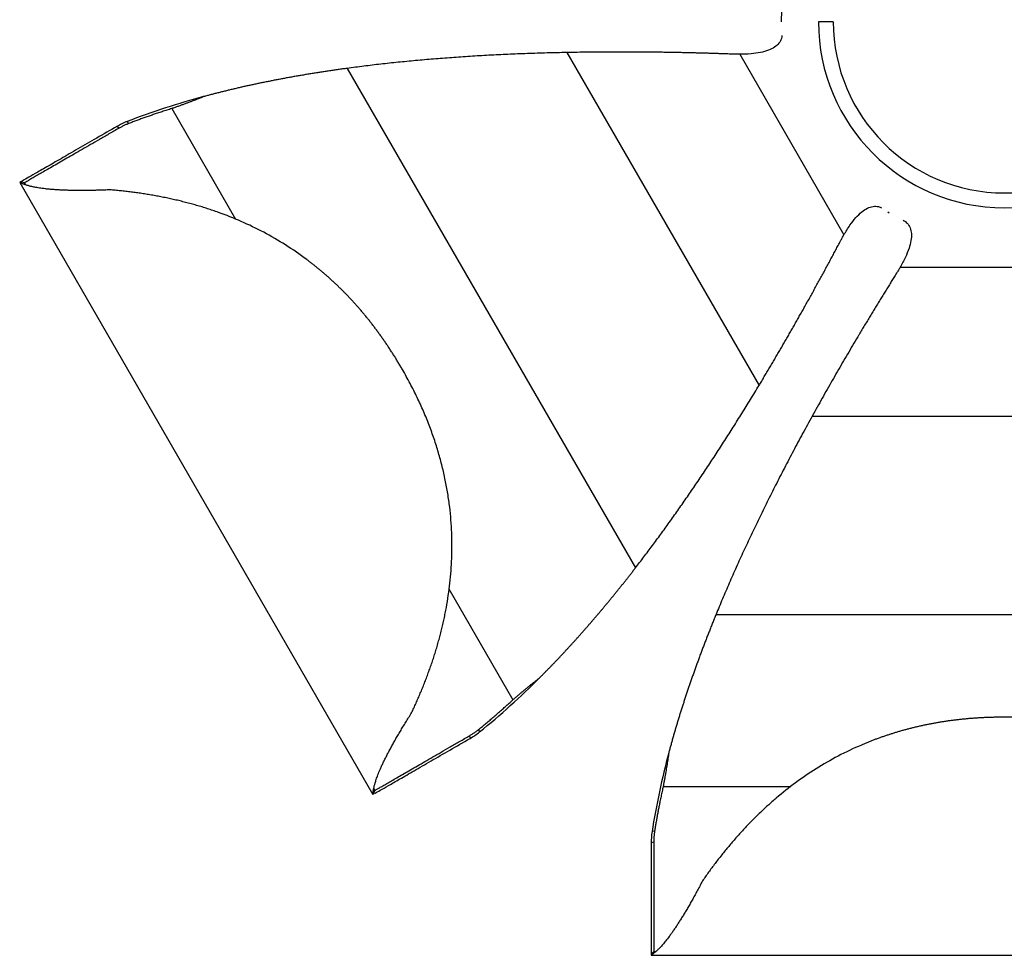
# Paper-space layout '_Superior' of a CAD drawing. Header units: millimetres. Extents: x -205 to 325, y -191 to 311.
# Tile 1 of 4: x -205 to 60, y -191 to 61. Entities that reach past the tile are written whole.
import ezdxf

# ---------------------------------------------------------------- set-up
doc = ezdxf.new("R2010")
doc.units = ezdxf.units.MM

psp = doc.layouts.new('_Superior')

# ---------------------------------------------------------------- linework, layer by layer
at = {"color": 7, "linetype": 'Continuous', "lineweight": 25}
for p, q in [((14, 60), (10, 60)), ((-57.64, 51.74), (-5.97, -37.75)), ((-11.17, 51.27), (16.86, 2.73)), ((-116.78, 47.48), (-39.23, -86.83)), ((-163.93, 36.67), (-146.77, 6.95)), ((-178.13, 31.4), (-178.7, 31.88)), ((-175.49, 32.66), (-175.93, 33.21)), ((-204.85, 16.78), (-109.85, -147.76)), ((-204.84, 16.79), (-204.81, 16.81)), ((-204.84, 16.79), (-109.84, -147.75)), ((-204.58, 16.94), (-204.82, 16.79)), ((-203.62, 16.69), (-204.58, 16.94)), ((-203.62, 16.69), (-203.32, 16.17)), ((28.68, 8.91), (29.03, 8.64)), ((31.97, -6), (88.03, -6)), ((8.33, -46.01), (111.67, -46.01)), ((-89.38, -92.45), (-72.17, -122.26)), ((-17.55, -99.35), (137.55, -99.35)), ((-83.83, -131.93), (-83.7, -132.66)), ((-81.42, -130.27), (-81.17, -130.93)), ((-31.76, -145.59), (2.56, -145.59)), ((-109.58, -147.6), (-109.84, -147.75)), ((-109.62, -146.13), (-109.32, -146.65)), ((-109.58, -147.6), (-109.32, -146.65)), ((-34.07, -157.61), (-34.76, -157.72)), ((-34.3, -160.52), (-35, -160.78)), ((-34.3, -189.96), (-35, -190.66)), ((-35, -190.66), (-34.99, -190.95)), ((-34.3, -189.96), (-33.7, -189.96)), ((-35, -190.96), (155, -190.96)), ((-35, -190.98), (155, -190.98))]:
    psp.add_line(p, q, dxfattribs=at)
for radius, start, end in [(60, 0, 180), (50, 180, 0), (46, 180, 0)]:
    psp.add_arc((60, 60), radius, start, end, dxfattribs=at)
for points, knots in [([(0.16, 56.3), (0.13, 56.04), (0.06, 55.3), (-0.61, 54.16), (-1.84, 53.06), (-3.54, 52.25), (-5.68, 51.68), (-8.27, 51.33), (-10.16, 51.29), (-11.17, 51.27)], [0, 0, 0, 0, 0.05608, 0.165703, 0.282944, 0.419009, 0.581248, 0.774042, 1, 1, 1, 1]), ([(-57.64, 51.74), (-58.53, 51.72), (-60.32, 51.69), (-63, 51.62), (-65.65, 51.54), (-68.29, 51.45), (-70.9, 51.35), (-73.5, 51.24), (-76.07, 51.12), (-78.63, 50.99), (-81.16, 50.85), (-83.67, 50.7), (-86.17, 50.53), (-88.64, 50.36), (-91.1, 50.18), (-93.53, 49.99), (-95.94, 49.78), (-98.34, 49.57), (-100.71, 49.34), (-103.07, 49.11), (-105.4, 48.87), (-107.71, 48.61), (-110.01, 48.35), (-112.28, 48.07), (-114.54, 47.78), (-116.03, 47.58), (-116.78, 47.48)], [0, 0, 0, 0, 0.045255, 0.090193, 0.134813, 0.179118, 0.223107, 0.266782, 0.310142, 0.353189, 0.395923, 0.438346, 0.480458, 0.522259, 0.563752, 0.604935, 0.645811, 0.68638, 0.726643, 0.766601, 0.806256, 0.845607, 0.884656, 0.923403, 0.961851, 1, 1, 1, 1]), ([(-13.05, 51.31), (-13.27, 51.32), (-13.71, 51.33), (-14.36, 51.36), (-15.02, 51.38), (-15.68, 51.4), (-16.34, 51.42), (-17.01, 51.44), (-17.68, 51.46), (-18.35, 51.49), (-19.02, 51.51), (-19.69, 51.53), (-20.37, 51.54), (-21.05, 51.56), (-21.74, 51.58), (-22.42, 51.6), (-23.11, 51.62), (-23.8, 51.63), (-24.5, 51.65), (-25.19, 51.67), (-25.89, 51.68), (-26.6, 51.7), (-27.3, 51.71), (-28.01, 51.73), (-28.72, 51.74), (-29.43, 51.75), (-30.15, 51.76), (-30.87, 51.78), (-31.59, 51.79), (-32.31, 51.8), (-33.71, 51.82), (-35.77, 51.84), (-38.5, 51.86), (-41.22, 51.88), (-43.95, 51.88), (-46.68, 51.87), (-49.42, 51.86), (-52.16, 51.83), (-54.9, 51.79), (-56.72, 51.76), (-57.64, 51.74)], [0, 0, 0, 0, 0.014227, 0.028493, 0.042802, 0.057156, 0.071558, 0.086011, 0.100518, 0.115082, 0.129706, 0.14439, 0.159139, 0.173953, 0.188836, 0.203789, 0.218813, 0.23391, 0.249082, 0.26433, 0.279655, 0.295058, 0.310541, 0.326104, 0.341749, 0.357478, 0.37329, 0.389186, 0.405169, 0.421238, 0.437395, 0.498113, 0.559232, 0.620781, 0.682781, 0.745251, 0.808202, 0.871644, 0.935577, 1, 1, 1, 1]), ([(-11.17, 51.27), (-11.32, 51.28), (-11.63, 51.28), (-12.1, 51.28), (-12.57, 51.29), (-12.89, 51.3), (-13.05, 51.31)], [0, 0, 0, 0, 0.242974, 0.49061, 0.74294, 1, 1, 1, 1]), ([(-116.78, 47.48), (-117.18, 47.43), (-117.97, 47.32), (-119.17, 47.15), (-120.36, 46.98), (-121.54, 46.81), (-122.72, 46.63), (-123.89, 46.45), (-125.05, 46.27), (-126.21, 46.08), (-127.37, 45.89), (-128.52, 45.7), (-129.66, 45.5), (-130.8, 45.31), (-131.93, 45.1), (-133.05, 44.9), (-134.17, 44.69), (-135.29, 44.48), (-136.39, 44.27), (-137.5, 44.05), (-138.59, 43.83), (-139.69, 43.61), (-140.77, 43.38), (-141.85, 43.15), (-142.92, 42.92), (-143.99, 42.69), (-145.05, 42.45), (-146.11, 42.21), (-147.16, 41.96), (-148.21, 41.71), (-149.25, 41.46), (-150.28, 41.21), (-151.31, 40.95), (-152.33, 40.69), (-153.35, 40.43), (-154.36, 40.16), (-155.03, 39.98), (-155.37, 39.89)], [0, 0, 0, 0, 0.032257, 0.06427, 0.09604, 0.12757, 0.158861, 0.189915, 0.220735, 0.251323, 0.281681, 0.311812, 0.341719, 0.371403, 0.400867, 0.430115, 0.45915, 0.487973, 0.516589, 0.545, 0.573209, 0.60122, 0.629036, 0.65666, 0.684095, 0.711345, 0.738414, 0.765304, 0.79202, 0.818567, 0.844947, 0.871167, 0.897229, 0.923138, 0.9489, 0.974519, 1, 1, 1, 1]), ([(-155.37, 39.89), (-158.72, 38.98), (-162.19, 37.97), (-169.13, 35.72), (-172.6, 34.5), (-175.93, 33.21)], [0, 0, 0, 0, 0.5, 0.5, 1, 1, 1, 1]), ([(-155.37, 39.89), (-155.6, 39.8), (-156.07, 39.6), (-156.78, 39.32), (-157.51, 39.03), (-158.26, 38.74), (-159.02, 38.45), (-159.79, 38.16), (-160.59, 37.86), (-161.4, 37.57), (-162.23, 37.27), (-163.07, 36.97), (-163.64, 36.77), (-163.93, 36.67)], [0, 0, 0, 0, 0.082375, 0.166387, 0.252056, 0.339404, 0.428453, 0.519229, 0.611757, 0.706067, 0.802189, 0.900155, 1, 1, 1, 1]), ([(-163.93, 36.67), (-164.14, 36.6), (-164.58, 36.46), (-165.24, 36.26), (-165.89, 36.05), (-166.54, 35.84), (-167.18, 35.63), (-167.99, 35.36), (-168.95, 35.04), (-170.06, 34.65), (-171.16, 34.27), (-172.26, 33.87), (-173.34, 33.48), (-174.42, 33.07), (-175.14, 32.8), (-175.49, 32.66)], [0, 0, 0, 0, 0.055278, 0.11041, 0.165402, 0.220264, 0.275008, 0.329646, 0.425422, 0.521008, 0.616509, 0.712046, 0.807749, 0.903719, 1, 1, 1, 1]), ([(-178.7, 31.88), (-182.39, 29.75), (-185.97, 27.68), (-190.81, 24.89), (-192.33, 24.01), (-195.14, 22.39), (-196.43, 21.64), (-198.75, 20.31), (-199.78, 19.71), (-201.53, 18.7), (-202.27, 18.28), (-203.43, 17.6), (-203.87, 17.35), (-204.44, 17.02), (-204.58, 16.94), (-204.58, 16.94)], [0, 0, 0, 0, 0.25, 0.25, 0.375, 0.375, 0.5, 0.5, 0.625, 0.625, 0.75, 0.75, 0.875, 0.875, 1, 1, 1, 1]), ([(-175.49, 32.66), (-175.62, 32.61), (-175.88, 32.51), (-176.27, 32.35), (-176.65, 32.18), (-177.02, 32), (-177.4, 31.81), (-177.76, 31.61), (-178.01, 31.47), (-178.13, 31.41)], [0, 0, 0, 0, 0.141412, 0.283193, 0.42541, 0.568131, 0.711425, 0.855358, 1, 1, 1, 1]), ([(-178.13, 31.41), (-179.06, 30.87), (-179.96, 30.35), (-181.71, 29.34), (-184.26, 27.87), (-188.13, 25.63), (-190.86, 24.05), (-193.43, 22.57), (-195.83, 21.19), (-198.37, 19.72), (-199.67, 18.97), (-200.49, 18.5), (-200.87, 18.28), (-201.57, 17.87), (-201.89, 17.69), (-202.46, 17.35), (-202.72, 17.21), (-203.36, 16.84), (-203.62, 16.68), (-203.62, 16.69)], [0, 0, 0, 0, 0.0625, 0.0625, 0.125, 0.25, 0.375, 0.375, 0.5, 0.625, 0.6875, 0.6875, 0.75, 0.75, 0.8125, 0.8125, 0.875, 0.875, 1, 1, 1, 1]), ([(-180.6, 14.82), (-180.85, 14.81), (-181.33, 14.79), (-182.05, 14.76), (-182.76, 14.74), (-183.46, 14.72), (-184.15, 14.7), (-184.84, 14.68), (-185.51, 14.67), (-186.17, 14.66), (-186.83, 14.65), (-187.48, 14.65), (-188.12, 14.65), (-188.74, 14.65), (-189.36, 14.65), (-189.97, 14.66), (-190.58, 14.67), (-191.17, 14.68), (-191.75, 14.69), (-192.32, 14.71), (-192.89, 14.73), (-193.44, 14.75), (-193.99, 14.78), (-194.53, 14.81), (-195.05, 14.84), (-195.57, 14.88), (-196.08, 14.92), (-196.58, 14.96), (-197.07, 15), (-197.54, 15.05), (-198.39, 15.14), (-199.51, 15.29), (-200.77, 15.51), (-201.79, 15.73), (-202.52, 15.92), (-203.04, 16.08), (-203.41, 16.2), (-203.73, 16.31), (-204.01, 16.41), (-204.24, 16.51), (-204.43, 16.59), (-204.58, 16.66), (-204.69, 16.72), (-204.78, 16.77), (-204.81, 16.78), (-204.82, 16.79)], [0, 0, 0, 0, 0.0208121, 0.0415066, 0.0620863, 0.0825539, 0.1029121, 0.1231639, 0.143312, 0.1633595, 0.1833094, 0.2031648, 0.2229286, 0.2426041, 0.2621943, 0.2817027, 0.3011325, 0.3204872, 0.3397705, 0.358986, 0.3781375, 0.3972289, 0.4162641, 0.4352472, 0.4541822, 0.4730734, 0.4919251, 0.5107425, 0.5295317, 0.5482993, 0.567052, 0.6314131, 0.6896537, 0.741684, 0.7873123, 0.813888, 0.8393402, 0.8636549, 0.8868095, 0.9087783, 0.9295471, 0.9490928, 0.9673805, 0.9843661, 1, 1, 1, 1]), ([(-101.91, -33.48), (-102.09, -33.16), (-102.46, -32.54), (-103.01, -31.62), (-103.56, -30.7), (-104.12, -29.8), (-104.69, -28.91), (-105.26, -28.03), (-105.84, -27.15), (-106.42, -26.29), (-107.01, -25.44), (-107.6, -24.6), (-108.2, -23.76), (-108.8, -22.94), (-109.41, -22.13), (-110.03, -21.33), (-110.64, -20.54), (-111.27, -19.76), (-111.9, -18.99), (-112.53, -18.22), (-113.17, -17.47), (-113.81, -16.73), (-114.46, -16), (-115.12, -15.28), (-115.77, -14.57), (-116.44, -13.86), (-117.1, -13.17), (-117.78, -12.49), (-118.45, -11.82), (-119.13, -11.15), (-119.82, -10.5), (-120.51, -9.86), (-121.2, -9.22), (-121.9, -8.6), (-122.6, -7.98), (-123.31, -7.38), (-124.01, -6.78), (-124.73, -6.19), (-125.44, -5.61), (-126.16, -5.04), (-126.89, -4.49), (-129.22, -2.72), (-133.25, 0.05), (-139.16, 3.47), (-145.22, 6.39), (-149.82, 8.21), (-152.87, 9.27), (-154.33, 9.76), (-155.8, 10.22), (-157.28, 10.66), (-158.75, 11.07), (-160.23, 11.46), (-161.7, 11.83), (-163.18, 12.18), (-164.66, 12.51), (-166.13, 12.81), (-167.6, 13.1), (-169.07, 13.36), (-170.54, 13.61), (-172, 13.84), (-173.45, 14.05), (-174.9, 14.24), (-176.34, 14.41), (-177.77, 14.56), (-179.2, 14.7), (-180.13, 14.78), (-180.6, 14.82)], [0, 0, 0, 0, 0.010992, 0.021922, 0.03279, 0.043599, 0.054349, 0.065041, 0.075675, 0.086254, 0.096777, 0.107246, 0.117661, 0.128025, 0.138337, 0.148599, 0.158812, 0.168977, 0.179094, 0.189165, 0.19919, 0.209172, 0.21911, 0.229005, 0.238859, 0.248672, 0.258446, 0.268181, 0.277878, 0.287538, 0.297161, 0.30675, 0.316304, 0.325824, 0.335312, 0.344767, 0.354192, 0.363585, 0.372949, 0.382284, 0.391591, 0.40087, 0.471445, 0.540873, 0.609438, 0.677385, 0.693389, 0.709388, 0.725386, 0.741385, 0.757388, 0.773397, 0.789415, 0.805445, 0.821489, 0.83755, 0.853632, 0.869738, 0.885872, 0.902039, 0.918243, 0.934488, 0.95078, 0.967125, 0.98353, 1, 1, 1, 1]), ([(16.86, 2.73), (17.38, 3.59), (18.36, 5.21), (19.95, 7.28), (21.51, 8.85), (23.07, 9.91), (24.64, 10.43), (25.99, 10.44), (26.7, 10.11), (26.96, 9.99)], [0, 0, 0, 0, 0.2243655, 0.4158005, 0.5768965, 0.7120024, 0.8284172, 0.9372673, 1, 1, 1, 1]), ([(32.83, 6.69), (33.2, 6.43), (33.98, 5.9), (34.75, 4.59), (35.09, 2.98), (34.94, 1.1), (34.37, -1.04), (33.37, -3.46), (32.46, -5.11), (31.97, -6)], [0, 0, 0, 0, 0.095217, 0.200295, 0.312675, 0.443098, 0.598611, 0.783411, 1, 1, 1, 1]), ([(15.95, 1.08), (16.02, 1.22), (16.17, 1.5), (16.4, 1.92), (16.63, 2.33), (16.78, 2.59), (16.86, 2.73)], [0, 0, 0, 0, 0.2570597, 0.50939, 0.7570256, 1, 1, 1, 1]), ([(-5.97, -37.75), (-5.73, -37.36), (-5.26, -36.57), (-4.56, -35.4), (-3.86, -34.22), (-3.16, -33.05), (-2.46, -31.87), (-1.77, -30.69), (-1.08, -29.51), (-0.39, -28.33), (0.3, -27.16), (0.98, -25.98), (1.66, -24.8), (2.34, -23.61), (3.02, -22.43), (3.69, -21.25), (4.36, -20.07), (5.03, -18.88), (5.7, -17.7), (6.39, -16.47), (7.1, -15.2), (7.83, -13.9), (8.54, -12.6), (9.25, -11.31), (9.96, -10.03), (10.65, -8.76), (11.34, -7.5), (12.02, -6.25), (12.69, -5.01), (13.36, -3.77), (14.01, -2.55), (14.66, -1.33), (15.31, -0.12), (15.73, 0.68), (15.95, 1.08)], [0, 0, 0, 0, 0.032221, 0.064322, 0.0963, 0.128156, 0.15989, 0.191502, 0.222991, 0.25436, 0.285609, 0.316739, 0.347752, 0.37865, 0.409436, 0.440112, 0.470682, 0.501148, 0.531514, 0.561783, 0.595218, 0.62828, 0.660978, 0.693321, 0.725317, 0.756979, 0.788317, 0.819343, 0.850073, 0.880525, 0.91072, 0.940681, 0.970432, 1, 1, 1, 1]), ([(31, -7.61), (30.88, -7.8), (30.65, -8.17), (30.31, -8.72), (29.96, -9.28), (29.61, -9.84), (29.26, -10.4), (28.91, -10.97), (28.55, -11.54), (28.2, -12.11), (27.85, -12.68), (27.49, -13.25), (27.14, -13.83), (26.78, -14.41), (26.42, -14.99), (26.06, -15.58), (25.7, -16.17), (25.34, -16.76), (24.98, -17.35), (24.62, -17.95), (24.26, -18.54), (23.89, -19.15), (23.53, -19.75), (23.16, -20.35), (22.8, -20.96), (22.43, -21.58), (22.06, -22.19), (21.69, -22.81), (21.32, -23.43), (20.95, -24.05), (20.23, -25.25), (19.18, -27.02), (17.8, -29.37), (16.42, -31.72), (15.06, -34.09), (13.7, -36.46), (12.34, -38.83), (11, -41.22), (9.66, -43.61), (8.78, -45.2), (8.33, -46.01)], [0, 0, 0, 0, 0.014227, 0.028493, 0.042802, 0.057156, 0.071558, 0.086011, 0.100518, 0.115082, 0.129706, 0.14439, 0.159139, 0.173953, 0.188836, 0.203789, 0.218813, 0.23391, 0.249082, 0.26433, 0.279655, 0.295058, 0.310541, 0.326104, 0.341749, 0.357478, 0.37329, 0.389186, 0.405169, 0.421238, 0.437395, 0.498113, 0.559232, 0.620781, 0.682781, 0.745251, 0.808202, 0.871644, 0.935577, 1, 1, 1, 1]), ([(31.97, -6), (31.89, -6.13), (31.74, -6.4), (31.5, -6.8), (31.25, -7.2), (31.09, -7.47), (31, -7.61)], [0, 0, 0, 0, 0.2429744, 0.49061, 0.7429403, 1, 1, 1, 1]), ([(-99.43, -125.78), (-99.33, -125.57), (-99.13, -125.14), (-98.83, -124.5), (-98.53, -123.85), (-98.24, -123.19), (-97.95, -122.54), (-97.66, -121.88), (-97.37, -121.21), (-97.09, -120.54), (-96.8, -119.87), (-96.53, -119.19), (-96.25, -118.51), (-95.98, -117.83), (-95.71, -117.14), (-95.45, -116.45), (-95.19, -115.76), (-94.93, -115.06), (-94.68, -114.36), (-94.43, -113.66), (-94.18, -112.95), (-93.94, -112.24), (-93.7, -111.53), (-93.47, -110.81), (-93.24, -110.09), (-93.01, -109.37), (-92.79, -108.65), (-92.58, -107.92), (-92.36, -107.19), (-92.16, -106.45), (-91.96, -105.72), (-91.76, -104.98), (-91.57, -104.24), (-91.38, -103.49), (-91.2, -102.75), (-91.03, -102), (-90.86, -101.25), (-90.69, -100.5), (-90.53, -99.74), (-90.38, -98.98), (-90.23, -98.23), (-89.73, -95.56), (-89.05, -90.91), (-88.55, -84.2), (-88.55, -77.36), (-88.96, -72.17), (-89.42, -68.66), (-89.7, -66.85), (-90.01, -65.03), (-90.36, -63.2), (-90.76, -61.36), (-91.2, -59.53), (-91.67, -57.68), (-92.19, -55.84), (-92.76, -53.99), (-93.37, -52.14), (-94.02, -50.28), (-94.71, -48.42), (-95.45, -46.56), (-96.24, -44.69), (-97.07, -42.83), (-97.95, -40.96), (-98.87, -39.09), (-99.84, -37.22), (-100.85, -35.34), (-101.56, -34.1), (-101.91, -33.48)], [0, 0, 0, 0, 0.008241, 0.016464, 0.024671, 0.032863, 0.04104, 0.049203, 0.057353, 0.065491, 0.073616, 0.081731, 0.089836, 0.09793, 0.106016, 0.114093, 0.122162, 0.130223, 0.138278, 0.146326, 0.154368, 0.162404, 0.170436, 0.178462, 0.186485, 0.194503, 0.202518, 0.21053, 0.218539, 0.226546, 0.23455, 0.242553, 0.250554, 0.258554, 0.266553, 0.274551, 0.282549, 0.290548, 0.298546, 0.306546, 0.314546, 0.322548, 0.390579, 0.459232, 0.528753, 0.599426, 0.617997, 0.636681, 0.655484, 0.674413, 0.693473, 0.71267, 0.732013, 0.751507, 0.771159, 0.790978, 0.810971, 0.831144, 0.851507, 0.872066, 0.892831, 0.913808, 0.935006, 0.956432, 0.978094, 1, 1, 1, 1]), ([(-39.23, -86.83), (-38.85, -86.34), (-38.09, -85.35), (-36.95, -83.86), (-35.81, -82.36), (-34.67, -80.83), (-33.53, -79.29), (-32.39, -77.74), (-31.25, -76.17), (-30.11, -74.59), (-28.97, -72.99), (-27.82, -71.37), (-26.68, -69.74), (-25.53, -68.09), (-24.39, -66.43), (-23.24, -64.75), (-22.1, -63.06), (-20.95, -61.35), (-19.8, -59.63), (-18.65, -57.89), (-17.5, -56.14), (-16.35, -54.37), (-15.2, -52.58), (-14.05, -50.78), (-12.9, -48.96), (-11.74, -47.13), (-10.59, -45.29), (-9.44, -43.42), (-8.28, -41.55), (-7.12, -39.65), (-6.36, -38.38), (-5.97, -37.75)], [0, 0, 0, 0, 0.03155, 0.063305, 0.095265, 0.127431, 0.159803, 0.192382, 0.225169, 0.258164, 0.291368, 0.324781, 0.358403, 0.392236, 0.426279, 0.460534, 0.495, 0.529679, 0.56457, 0.599674, 0.634991, 0.670522, 0.706268, 0.742229, 0.778404, 0.814796, 0.851403, 0.888227, 0.925267, 0.962525, 1, 1, 1, 1]), ([(8.33, -46.01), (7.9, -46.79), (7.04, -48.36), (5.76, -50.71), (4.5, -53.05), (3.26, -55.38), (2.04, -57.69), (0.84, -59.99), (-0.34, -62.28), (-1.51, -64.56), (-2.65, -66.82), (-3.78, -69.08), (-4.89, -71.32), (-5.97, -73.55), (-7.04, -75.76), (-8.09, -77.97), (-9.12, -80.16), (-10.14, -82.34), (-11.13, -84.51), (-12.1, -86.66), (-13.06, -88.81), (-13.99, -90.94), (-14.91, -93.06), (-15.81, -95.17), (-16.69, -97.26), (-17.26, -98.66), (-17.55, -99.35)], [0, 0, 0, 0, 0.045255, 0.090193, 0.134813, 0.179118, 0.223107, 0.266782, 0.310142, 0.353189, 0.395923, 0.438346, 0.480458, 0.522259, 0.563752, 0.604935, 0.645811, 0.68638, 0.726643, 0.766601, 0.806256, 0.845607, 0.884656, 0.923403, 0.961851, 1, 1, 1, 1]), ([(-65.1, -116.46), (-64.91, -116.27), (-64.54, -115.9), (-63.98, -115.33), (-63.42, -114.77), (-62.86, -114.2), (-62.29, -113.62), (-61.73, -113.04), (-61.17, -112.46), (-60.61, -111.88), (-60.05, -111.29), (-59.49, -110.69), (-58.93, -110.1), (-58.37, -109.5), (-57.81, -108.89), (-57.25, -108.28), (-56.69, -107.67), (-56.12, -107.06), (-55.56, -106.44), (-55, -105.81), (-54.44, -105.19), (-53.88, -104.55), (-53.32, -103.92), (-52.75, -103.28), (-52.19, -102.64), (-51.63, -101.99), (-51.07, -101.34), (-50.5, -100.69), (-49.94, -100.03), (-49.38, -99.37), (-48.82, -98.71), (-48.25, -98.04), (-47.69, -97.37), (-47.13, -96.69), (-46.56, -96.01), (-46, -95.33), (-45.43, -94.64), (-44.87, -93.95), (-44.31, -93.26), (-43.74, -92.56), (-43.18, -91.85), (-42.61, -91.15), (-42.05, -90.44), (-41.49, -89.72), (-40.92, -89.01), (-40.36, -88.29), (-39.79, -87.56), (-39.42, -87.08), (-39.23, -86.83)], [0, 0, 0, 0, 0.019378, 0.038835, 0.058374, 0.077996, 0.097703, 0.117498, 0.137383, 0.15736, 0.177429, 0.197595, 0.217858, 0.23822, 0.258683, 0.279248, 0.299918, 0.320694, 0.341577, 0.362569, 0.383672, 0.404886, 0.426214, 0.447656, 0.469215, 0.490891, 0.512685, 0.5346, 0.556637, 0.578796, 0.60108, 0.623489, 0.646024, 0.668688, 0.69148, 0.714402, 0.737456, 0.760642, 0.783962, 0.807416, 0.831005, 0.854731, 0.878594, 0.902595, 0.926736, 0.951016, 0.975437, 1, 1, 1, 1]), ([(-17.55, -99.35), (-17.7, -99.72), (-18, -100.47), (-18.46, -101.59), (-18.9, -102.7), (-19.34, -103.81), (-19.78, -104.92), (-20.21, -106.03), (-20.63, -107.13), (-21.05, -108.22), (-21.47, -109.32), (-21.87, -110.41), (-22.28, -111.5), (-22.67, -112.58), (-23.06, -113.66), (-23.45, -114.74), (-23.83, -115.81), (-24.2, -116.88), (-24.57, -117.95), (-24.94, -119.01), (-25.29, -120.07), (-25.65, -121.13), (-25.99, -122.18), (-26.33, -123.23), (-26.67, -124.28), (-27, -125.32), (-27.33, -126.36), (-27.64, -127.39), (-27.96, -128.43), (-28.27, -129.46), (-28.57, -130.48), (-28.87, -131.5), (-29.16, -132.52), (-29.44, -133.54), (-29.72, -134.55), (-30, -135.56), (-30.18, -136.23), (-30.27, -136.57)], [0, 0, 0, 0, 0.032257, 0.06427, 0.09604, 0.12757, 0.158861, 0.189915, 0.220735, 0.251323, 0.281681, 0.311812, 0.341719, 0.371403, 0.400867, 0.430115, 0.45915, 0.487973, 0.516589, 0.545, 0.573209, 0.60122, 0.629036, 0.65666, 0.684095, 0.711345, 0.738414, 0.765304, 0.79202, 0.818567, 0.844947, 0.871167, 0.897229, 0.923138, 0.9489, 0.974519, 1, 1, 1, 1]), ([(-72.17, -122.26), (-71.96, -122.08), (-71.53, -121.71), (-70.91, -121.18), (-70.29, -120.66), (-69.68, -120.14), (-69.07, -119.64), (-68.48, -119.15), (-67.9, -118.68), (-67.32, -118.21), (-66.75, -117.76), (-66.19, -117.31), (-65.64, -116.88), (-65.28, -116.6), (-65.1, -116.46)], [0, 0, 0, 0, 0.091983, 0.182313, 0.271016, 0.35812, 0.443648, 0.527624, 0.61007, 0.691005, 0.770448, 0.848418, 0.92493, 1, 1, 1, 1]), ([(-81.42, -130.27), (-81.25, -130.14), (-80.91, -129.86), (-80.39, -129.44), (-79.88, -129.02), (-79.37, -128.59), (-78.85, -128.16), (-78.34, -127.73), (-77.83, -127.29), (-77.32, -126.85), (-76.8, -126.41), (-76.29, -125.96), (-75.78, -125.51), (-75.26, -125.06), (-74.75, -124.6), (-74.23, -124.14), (-73.72, -123.68), (-73.2, -123.21), (-72.68, -122.74), (-72.34, -122.42), (-72.17, -122.26)], [0, 0, 0, 0, 0.055588, 0.111082, 0.166491, 0.221822, 0.277087, 0.332309, 0.387516, 0.442732, 0.497981, 0.553286, 0.608668, 0.664149, 0.719745, 0.775475, 0.831353, 0.887392, 0.943605, 1, 1, 1, 1]), ([(-109.83, -147.74), (-109.83, -147.73), (-109.83, -147.71), (-109.83, -147.67), (-109.83, -147.63), (-109.83, -147.57), (-109.82, -147.5), (-109.82, -147.42), (-109.81, -147.32), (-109.8, -147.22), (-109.79, -147.1), (-109.77, -146.97), (-109.75, -146.83), (-109.72, -146.67), (-109.69, -146.5), (-109.66, -146.32), (-109.62, -146.12), (-109.57, -145.91), (-109.52, -145.69), (-109.42, -145.29), (-109.24, -144.63), (-108.93, -143.64), (-108.49, -142.43), (-108, -141.24), (-107.51, -140.13), (-107.07, -139.2), (-106.6, -138.24), (-106.1, -137.25), (-105.57, -136.23), (-105.01, -135.18), (-104.42, -134.1), (-103.79, -132.99), (-103.14, -131.86), (-102.46, -130.7), (-101.75, -129.51), (-101, -128.29), (-100.23, -127.05), (-99.7, -126.2), (-99.43, -125.78)], [0, 0, 0, 0, 0.008449, 0.017311, 0.026576, 0.036236, 0.046284, 0.056712, 0.067514, 0.078684, 0.090217, 0.102111, 0.114363, 0.12697, 0.13993, 0.153237, 0.166887, 0.180877, 0.195205, 0.20987, 0.255635, 0.307917, 0.366518, 0.431342, 0.470306, 0.509364, 0.548573, 0.587975, 0.627607, 0.667506, 0.707704, 0.748234, 0.789128, 0.830412, 0.872115, 0.914263, 0.956884, 1, 1, 1, 1]), ([(60, -126.96), (59.63, -126.96), (58.92, -126.96), (57.84, -126.98), (56.77, -127), (55.71, -127.04), (54.65, -127.08), (53.6, -127.13), (52.56, -127.2), (51.52, -127.27), (50.49, -127.35), (49.46, -127.45), (48.44, -127.55), (47.43, -127.66), (46.42, -127.78), (45.42, -127.91), (44.43, -128.05), (43.44, -128.2), (42.45, -128.36), (41.48, -128.53), (40.51, -128.71), (39.54, -128.89), (38.59, -129.09), (37.63, -129.29), (36.69, -129.51), (35.75, -129.73), (34.82, -129.96), (33.89, -130.2), (32.97, -130.45), (32.05, -130.71), (31.15, -130.98), (30.24, -131.25), (29.35, -131.54), (28.46, -131.83), (27.57, -132.13), (26.7, -132.43), (25.83, -132.75), (24.96, -133.07), (24.1, -133.41), (23.25, -133.75), (22.4, -134.09), (19.71, -135.23), (15.29, -137.33), (9.37, -140.75), (3.82, -144.53), (-0.06, -147.61), (-2.5, -149.71), (-3.65, -150.74), (-4.79, -151.78), (-5.9, -152.84), (-7, -153.91), (-8.08, -154.99), (-9.14, -156.08), (-10.18, -157.19), (-11.2, -158.3), (-12.2, -159.43), (-13.18, -160.56), (-14.15, -161.7), (-15.09, -162.84), (-16.02, -164), (-16.93, -165.15), (-17.82, -166.31), (-18.69, -167.47), (-19.54, -168.63), (-20.37, -169.8), (-20.91, -170.57), (-21.17, -170.96)], [0, 0, 0, 0, 0.010992, 0.021922, 0.03279, 0.043599, 0.054349, 0.065041, 0.075675, 0.086254, 0.096777, 0.107246, 0.117661, 0.128025, 0.138337, 0.148599, 0.158812, 0.168977, 0.179094, 0.189165, 0.19919, 0.209172, 0.21911, 0.229005, 0.238859, 0.248672, 0.258446, 0.268181, 0.277878, 0.287538, 0.297161, 0.30675, 0.316304, 0.325824, 0.335312, 0.344767, 0.354192, 0.363585, 0.372949, 0.382284, 0.391591, 0.40087, 0.471445, 0.540873, 0.609438, 0.677385, 0.693389, 0.709388, 0.725386, 0.741385, 0.757388, 0.773397, 0.789415, 0.805445, 0.821489, 0.83755, 0.853632, 0.869738, 0.885872, 0.902039, 0.918243, 0.934488, 0.95078, 0.967125, 0.98353, 1, 1, 1, 1]), ([(141.17, -170.96), (141.04, -170.77), (140.77, -170.38), (140.36, -169.8), (139.95, -169.22), (139.53, -168.63), (139.11, -168.05), (138.68, -167.47), (138.25, -166.89), (137.81, -166.31), (137.37, -165.73), (136.92, -165.15), (136.47, -164.58), (136.02, -164), (135.55, -163.42), (135.09, -162.85), (134.62, -162.28), (134.14, -161.7), (133.66, -161.13), (133.18, -160.57), (132.69, -160), (132.2, -159.43), (131.7, -158.87), (131.19, -158.31), (130.69, -157.75), (130.17, -157.2), (129.66, -156.64), (129.13, -156.09), (128.61, -155.55), (128.07, -155), (127.54, -154.46), (127, -153.92), (126.45, -153.38), (125.9, -152.85), (125.34, -152.32), (124.78, -151.79), (124.22, -151.27), (123.65, -150.75), (123.07, -150.24), (122.5, -149.72), (121.91, -149.22), (119.85, -147.45), (116.17, -144.54), (110.61, -140.75), (104.68, -137.33), (99.98, -135.09), (96.72, -133.73), (95.01, -133.06), (93.27, -132.42), (91.51, -131.82), (89.72, -131.24), (87.92, -130.7), (86.08, -130.2), (84.22, -129.72), (82.34, -129.29), (80.43, -128.89), (78.5, -128.52), (76.54, -128.2), (74.56, -127.91), (72.55, -127.65), (70.52, -127.44), (68.46, -127.26), (66.38, -127.13), (64.27, -127.03), (62.14, -126.97), (60.71, -126.96), (60, -126.96)], [0, 0, 0, 0, 0.0082407, 0.0164642, 0.0246715, 0.0328632, 0.0410402, 0.0492032, 0.0573531, 0.0654906, 0.0736164, 0.0817311, 0.0898355, 0.0979302, 0.1060157, 0.1140927, 0.1221617, 0.1302231, 0.1382777, 0.1463257, 0.1543678, 0.1624043, 0.1704357, 0.1784624, 0.1864848, 0.1945033, 0.2025183, 0.2105301, 0.2185391, 0.2265456, 0.23455, 0.2425526, 0.2505537, 0.2585536, 0.2665527, 0.2745512, 0.2825494, 0.2905477, 0.2985463, 0.3065456, 0.3145461, 0.3225481, 0.3905788, 0.4592316, 0.5287527, 0.5994264, 0.6179972, 0.6366812, 0.6554844, 0.6744128, 0.6934726, 0.7126704, 0.7320128, 0.7515068, 0.7711595, 0.7909782, 0.8109706, 0.8311442, 0.8515068, 0.8720664, 0.8928308, 0.9138079, 0.9350057, 0.9564319, 0.9780941, 1, 1, 1, 1]), ([(-109.32, -146.65), (-109.32, -146.65), (-109.06, -146.5), (-108.42, -146.12), (-108.16, -145.98), (-107.59, -145.65), (-107.27, -145.46), (-106.57, -145.06), (-106.19, -144.84), (-105.37, -144.37), (-104.07, -143.61), (-101.53, -142.15), (-99.13, -140.76), (-96.56, -139.28), (-93.83, -137.7), (-89.96, -135.47), (-87.41, -134), (-85.66, -132.99), (-84.76, -132.46), (-83.83, -131.93)], [0, 0, 0, 0, 0.125, 0.125, 0.1875, 0.1875, 0.25, 0.25, 0.3125, 0.3125, 0.375, 0.5, 0.625, 0.625, 0.75, 0.875, 0.9375, 0.9375, 1, 1, 1, 1]), ([(-83.83, -131.93), (-83.71, -131.86), (-83.47, -131.72), (-83.11, -131.49), (-82.76, -131.27), (-82.42, -131.03), (-82.08, -130.79), (-81.75, -130.54), (-81.53, -130.36), (-81.42, -130.27)], [0, 0, 0, 0, 0.14464, 0.288572, 0.431865, 0.574586, 0.716804, 0.858586, 1, 1, 1, 1]), ([(-109.27, -147.43), (-109.24, -147.41), (-109.09, -147.32), (-107.93, -146.65), (-105.78, -145.41), (-102.7, -143.63), (-98.84, -141.41), (-94.3, -138.78), (-89.25, -135.87), (-85.54, -133.73), (-83.7, -132.66)], [0, 0, 0, 0, 0.036489, 0.167393, 0.302572, 0.441113, 0.581719, 0.722796, 0.862771, 1, 1, 1, 1]), ([(-30.27, -136.57), (-31.16, -139.93), (-32.01, -143.44), (-33.54, -150.57), (-34.22, -154.19), (-34.76, -157.72)], [0, 0, 0, 0, 0.5, 0.5, 1, 1, 1, 1]), ([(-30.27, -136.57), (-30.3, -136.82), (-30.37, -137.32), (-30.48, -138.08), (-30.6, -138.85), (-30.72, -139.64), (-30.85, -140.45), (-30.98, -141.27), (-31.12, -142.1), (-31.27, -142.95), (-31.43, -143.82), (-31.59, -144.7), (-31.7, -145.29), (-31.76, -145.59)], [0, 0, 0, 0, 0.082375, 0.166387, 0.252056, 0.339404, 0.428453, 0.519229, 0.611757, 0.706067, 0.802189, 0.900155, 1, 1, 1, 1]), ([(-31.76, -145.59), (-31.81, -145.81), (-31.91, -146.26), (-32.06, -146.93), (-32.2, -147.6), (-32.34, -148.27), (-32.48, -148.93), (-32.65, -149.76), (-32.85, -150.76), (-33.08, -151.91), (-33.29, -153.06), (-33.5, -154.2), (-33.7, -155.34), (-33.89, -156.48), (-34.01, -157.23), (-34.07, -157.61)], [0, 0, 0, 0, 0.055278, 0.11041, 0.165402, 0.220264, 0.275008, 0.329646, 0.425422, 0.521008, 0.616509, 0.712046, 0.807749, 0.903719, 1, 1, 1, 1]), ([(-34.07, -157.61), (-34.09, -157.75), (-34.13, -158.02), (-34.19, -158.44), (-34.23, -158.85), (-34.26, -159.27), (-34.28, -159.69), (-34.3, -160.1), (-34.3, -160.38), (-34.3, -160.52)], [0, 0, 0, 0, 0.141412, 0.283193, 0.42541, 0.568131, 0.711425, 0.855358, 1, 1, 1, 1]), ([(-35, -160.78), (-35, -165.04), (-35, -169.18), (-35, -174.76), (-35, -176.52), (-35, -179.76), (-35, -181.26), (-35, -183.93), (-35, -185.11), (-35, -187.14), (-35, -187.99), (-35, -189.34), (-35, -189.84), (-35, -190.5), (-35, -190.66), (-35, -190.66)], [0, 0, 0, 0, 0.25, 0.25, 0.375, 0.375, 0.5, 0.5, 0.625, 0.625, 0.75, 0.75, 0.875, 0.875, 1, 1, 1, 1]), ([(-34.3, -160.52), (-34.3, -161.6), (-34.3, -162.64), (-34.3, -164.66), (-34.3, -167.6), (-34.3, -172.07), (-34.3, -175.22), (-34.3, -178.19), (-34.3, -180.96), (-34.3, -183.9), (-34.3, -185.4), (-34.3, -186.34), (-34.3, -186.78), (-34.3, -187.59), (-34.3, -187.96), (-34.3, -188.62), (-34.3, -188.92), (-34.3, -189.66), (-34.3, -189.96), (-34.3, -189.96)], [0, 0, 0, 0, 0.0625, 0.0625, 0.125, 0.25, 0.375, 0.375, 0.5, 0.625, 0.6875, 0.6875, 0.75, 0.75, 0.8125, 0.8125, 0.875, 0.875, 1, 1, 1, 1]), ([(-21.17, -170.96), (-21.29, -171.17), (-21.51, -171.6), (-21.85, -172.24), (-22.18, -172.87), (-22.52, -173.48), (-22.85, -174.09), (-23.17, -174.69), (-23.5, -175.28), (-23.82, -175.86), (-24.14, -176.43), (-24.46, -177), (-24.78, -177.55), (-25.1, -178.1), (-25.41, -178.63), (-25.72, -179.16), (-26.03, -179.67), (-26.33, -180.18), (-26.64, -180.68), (-26.94, -181.16), (-27.24, -181.64), (-27.54, -182.11), (-27.83, -182.57), (-28.13, -183.02), (-28.42, -183.46), (-28.71, -183.89), (-29, -184.31), (-29.28, -184.72), (-29.56, -185.12), (-29.84, -185.51), (-30.35, -186.2), (-31.04, -187.09), (-31.86, -188.08), (-32.56, -188.85), (-33.09, -189.38), (-33.48, -189.76), (-33.77, -190.02), (-34.03, -190.24), (-34.26, -190.43), (-34.45, -190.59), (-34.62, -190.71), (-34.76, -190.8), (-34.87, -190.87), (-34.95, -190.92), (-34.98, -190.94), (-34.99, -190.95)], [0, 0, 0, 0, 0.020812, 0.041507, 0.062086, 0.082554, 0.102912, 0.123164, 0.143312, 0.16336, 0.183309, 0.203165, 0.222929, 0.242604, 0.262194, 0.281703, 0.301132, 0.320487, 0.339771, 0.358986, 0.378138, 0.397229, 0.416264, 0.435247, 0.454182, 0.473073, 0.491925, 0.510742, 0.529532, 0.548299, 0.567052, 0.631413, 0.689654, 0.741684, 0.787312, 0.813888, 0.83934, 0.863655, 0.886809, 0.908778, 0.929547, 0.949093, 0.967381, 0.984366, 1, 1, 1, 1])]:
    psp.add_open_spline(points, degree=3, knots=knots, dxfattribs=at)
for points in [[(-175.93, 33.21), (-176.89, 32.84), (-177.82, 32.39), (-178.7, 31.88)], [(-204.82, 16.79), (-204.83, 16.79), (-204.84, 16.79), (-204.84, 16.79)], [(-81.17, -130.93), (-75.59, -126.45), (-70.02, -121.36), (-65.1, -116.46)], [(-83.7, -132.66), (-82.82, -132.15), (-81.97, -131.57), (-81.17, -130.93)], [(-34.76, -157.72), (-34.92, -158.74), (-35, -159.76), (-35, -160.78)], [(-34.99, -190.95), (-34.99, -190.96), (-35, -190.96), (-35, -190.96)]]:
    psp.add_open_spline(points, degree=3, dxfattribs=at)

doc.saveas('drawing.dxf')
